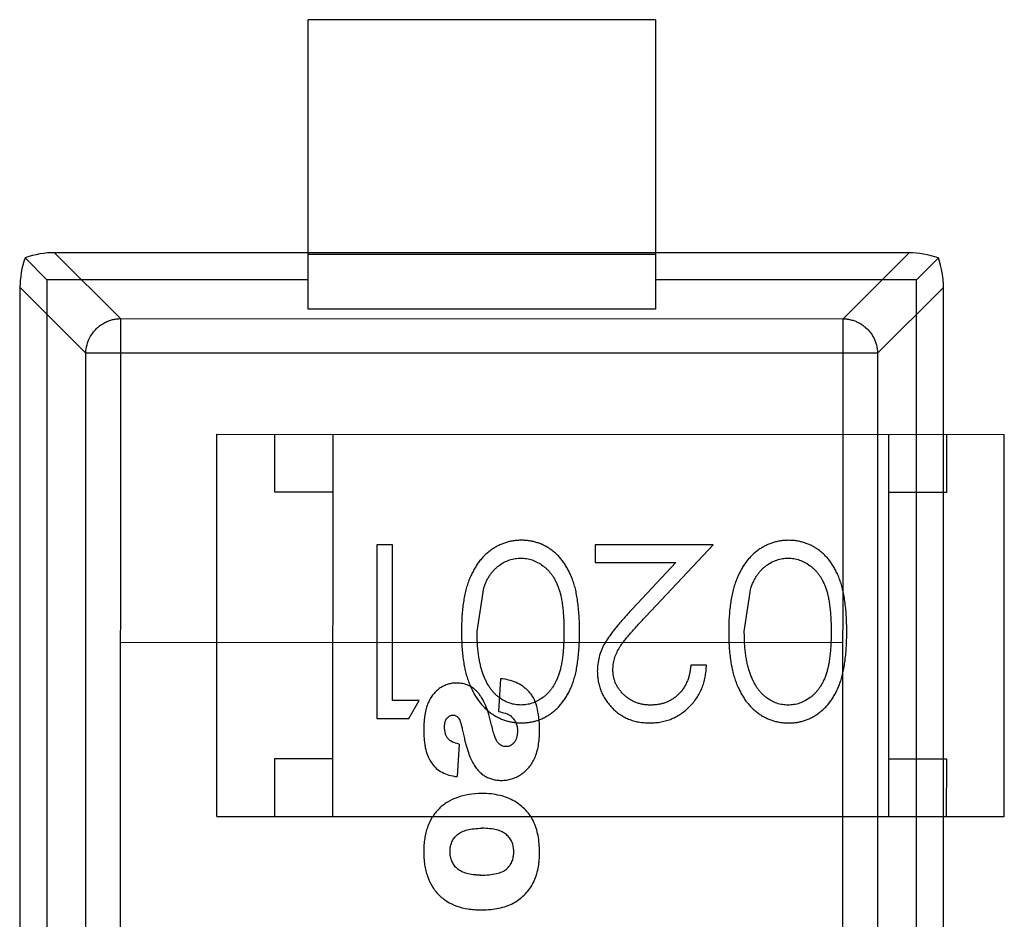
# Model space of a CAD drawing. Header units: inches. Extents: x -29 to 164, y -51 to 83.
# Tile 84 of 164: x 126.751 to 127.601, y 18.178 to 18.955. Entities that reach past the tile are written whole.
import ezdxf

# ---------------------------------------------------------------- set-up
doc = ezdxf.new("R2010")
doc.units = ezdxf.units.IN
doc.header["$LTSCALE"] = 1.21
doc.header["$MEASUREMENT"] = 0
doc.layers.get('0').update_dxf_attribs({"linetype": 'CONTINUOUS'})

msp = doc.modelspace()

# ---------------------------------------------------------------- linework, layer by layer
at = {"color": 6, "linetype": 'Continuous'}
for p, q in [((126.99966, 18.70528), (126.99972, 18.95528)), ((127.29972, 18.95522), (126.99972, 18.95528)), ((127.29972, 18.95522), (127.29966, 18.70522)), ((126.75525, 18.74976), (126.77423, 18.73077)), ((126.78068, 18.7541), (126.8376, 18.69716)), ((127.51867, 18.75394), (126.78068, 18.7541)), ((126.99967, 18.75283), (127.29967, 18.75276)), ((127.46173, 18.69703), (127.51867, 18.75394)), ((127.5441, 18.74959), (127.52511, 18.73061)), ((126.7509, 18.72433), (126.75066, 17.58634)), ((126.80781, 18.66739), (126.7509, 18.72433)), ((126.77423, 18.73077), (126.77398, 17.57989)), ((126.99967, 18.73072), (126.77423, 18.73077)), ((127.52511, 18.73061), (127.29967, 18.73066)), ((127.54844, 18.72416), (127.4915, 18.66724)), ((127.52487, 17.57973), (127.52511, 18.73061)), ((127.5482, 17.58617), (127.54844, 18.72416)), ((127.29966, 18.70522), (126.99966, 18.70528)), ((126.8376, 18.69716), (126.83737, 17.61347)), ((126.8376, 18.69716), (127.46173, 18.69703)), ((127.4615, 17.61334), (127.46173, 18.69703)), ((126.8076, 17.64326), (126.80781, 18.66739)), ((127.46172, 18.66725), (126.80781, 18.66738)), ((127.4915, 18.66725), (126.83759, 18.66738)), ((127.4915, 18.66724), (127.49128, 17.64311)), ((127.46167, 18.41725), (126.83754, 18.41738)), ((127.1659, 18.38616), (127.16415, 18.35774)), ((127.13006, 18.32978), (127.12838, 18.30163))]:
    msp.add_line(p, q, dxfattribs=at)
at = {"color": 7, "linetype": 'Continuous'}
for p, q in [((126.92088, 18.26724), (126.92095, 18.59724)), ((126.92095, 18.59724), (127.60095, 18.59709)), ((126.97094, 18.54723), (126.97095, 18.59723)), ((127.02095, 18.59722), (127.02088, 18.26722)), ((127.50095, 18.59712), (127.50088, 18.26712)), ((127.55095, 18.59711), (127.55094, 18.54711)), ((127.60088, 18.26709), (127.60095, 18.59709)), ((127.02094, 18.54722), (126.97094, 18.54723)), ((127.55094, 18.54711), (127.50094, 18.54712)), ((127.05913, 18.50193), (127.05909, 18.35193)), ((127.07259, 18.50192), (127.05913, 18.50193)), ((127.07256, 18.36731), (127.07259, 18.50192)), ((127.24759, 18.50189), (127.24758, 18.4865)), ((127.34951, 18.50187), (127.24759, 18.50189)), ((127.29132, 18.4398), (127.34951, 18.50187)), ((127.24758, 18.4865), (127.31739, 18.48649)), ((127.31739, 18.48649), (127.27985, 18.44644)), ((127.14565, 18.42691), (127.15134, 18.46462)), ((127.37642, 18.42686), (127.38211, 18.46457)), ((127.34372, 18.39802), (127.33026, 18.39802)), ((127.09564, 18.3673), (127.07256, 18.36731)), ((127.08683, 18.35192), (127.09564, 18.3673)), ((127.05909, 18.35193), (127.08683, 18.35192)), ((126.97088, 18.26723), (126.97089, 18.31723)), ((126.97089, 18.31723), (127.02089, 18.31722)), ((127.50089, 18.31712), (127.55089, 18.31711)), ((127.55089, 18.31711), (127.55088, 18.26711)), ((126.92088, 18.26724), (127.60088, 18.26709))]:
    msp.add_line(p, q, dxfattribs=at)
at = {"color": 6, "linetype": 'Continuous'}
for centre, major_axis, start_param, end_param in [((126.76601, 18.73899), (0.0078, 0.03345), 1.334458, 2.11243), ((126.76601, 18.73899), (0.03346, 0.00778), 1.029162, 1.807134), ((127.53333, 18.73883), (0.03345, -0.0078), 1.334458, 2.11243), ((127.53333, 18.73883), (-0.00778, 0.03346), -2.11243, -1.334459)]:
    msp.add_ellipse(centre, major_axis=major_axis, ratio=0.387063, start_param=start_param, end_param=end_param, dxfattribs=at)
for points, knots in [([(126.80781, 18.66739), (126.80785, 18.66982), (126.80849, 18.67444), (126.81086, 18.68059), (126.81404, 18.68553), (126.81761, 18.68934), (126.82128, 18.69218), (126.82488, 18.69422), (126.82833, 18.69562), (126.83159, 18.69652), (126.83465, 18.69702), (126.83664, 18.69714), (126.8376, 18.69716)], [0, 0, 0, 0, 0.156967, 0.297255, 0.422292, 0.533499, 0.632449, 0.720691, 0.799885, 0.871841, 0.938224, 1, 1, 1, 1]), ([(127.46173, 18.69703), (127.46268, 18.69701), (127.46467, 18.69689), (127.46774, 18.69638), (127.47099, 18.69548), (127.47444, 18.69408), (127.47804, 18.69204), (127.48171, 18.6892), (127.48528, 18.68539), (127.48845, 18.68045), (127.49082, 18.6743), (127.49146, 18.66968), (127.4915, 18.66724)], [0, 0, 0, 0, 0.061777, 0.12816, 0.200115, 0.279309, 0.36755, 0.4665, 0.577707, 0.702744, 0.843032, 1, 1, 1, 1]), ([(127.19959, 18.34124), (127.19959, 18.34535), (127.19919, 18.35293), (127.19742, 18.36243), (127.19495, 18.36875), (127.19239, 18.37287), (127.19016, 18.37546), (127.18769, 18.37768), (127.18419, 18.38034), (127.17941, 18.38301), (127.17303, 18.38518), (127.16835, 18.38595), (127.1659, 18.38616)], [0, 0, 0, 0, 0.124682, 0.249364, 0.374046, 0.436387, 0.498728, 0.561387, 0.624046, 0.749364, 0.874682, 1, 1, 1, 1]), ([(127.15822, 18.34608), (127.15676, 18.35262), (127.1542, 18.36103), (127.15057, 18.36839), (127.14831, 18.37189), (127.14652, 18.37416), (127.14463, 18.37611), (127.14195, 18.37838), (127.13828, 18.38057), (127.13419, 18.38188), (127.13067, 18.3824), (127.12821, 18.38252), (127.12603, 18.38245), (127.1236, 18.38218), (127.12062, 18.38151), (127.11717, 18.38017), (127.11379, 18.37827), (127.11064, 18.37582), (127.10785, 18.37285), (127.10541, 18.36935), (127.10332, 18.36533), (127.10165, 18.36063), (127.10066, 18.356), (127.1001, 18.3519), (127.09981, 18.34863), (127.09966, 18.34573), (127.0996, 18.34332), (127.09958, 18.34131), (127.0996, 18.33915), (127.09971, 18.3362), (127.09998, 18.33268), (127.10052, 18.32874), (127.10153, 18.32384), (127.10333, 18.31841), (127.10632, 18.313), (127.11024, 18.30863), (127.11689, 18.30413), (127.12339, 18.30224), (127.12838, 18.30163)], [0, 0, 0, 0, 0.089316, 0.133974, 0.156303, 0.178632, 0.200834, 0.223036, 0.267439, 0.311843, 0.334045, 0.356247, 0.370858, 0.38547, 0.414693, 0.443916, 0.473139, 0.502463, 0.531787, 0.561111, 0.590435, 0.620035, 0.649636, 0.664436, 0.679236, 0.694036, 0.701436, 0.708836, 0.717944, 0.727052, 0.745268, 0.763483, 0.781699, 0.81813, 0.854562, 0.890921, 0.927281, 1, 1, 1, 1]), ([(127.13006, 18.32978), (127.12787, 18.33017), (127.1241, 18.33133), (127.12089, 18.33379), (127.11916, 18.33639), (127.11823, 18.33869), (127.11778, 18.34088), (127.11759, 18.3428), (127.11755, 18.34426), (127.11759, 18.34563), (127.11772, 18.3472), (127.11806, 18.34895), (127.11874, 18.35074), (127.11972, 18.3522), (127.12091, 18.35334), (127.1222, 18.35417), (127.12361, 18.35467), (127.12503, 18.35484), (127.12631, 18.3547), (127.12736, 18.3543), (127.12819, 18.35375), (127.12883, 18.35317), (127.12929, 18.35268), (127.12975, 18.35207), (127.13036, 18.35101), (127.13111, 18.34924), (127.13185, 18.34686), (127.13242, 18.3446), (127.13287, 18.34253), (127.13334, 18.34024), (127.13403, 18.33715), (127.13491, 18.33349), (127.13597, 18.32946), (127.1374, 18.32456), (127.13885, 18.32036), (127.14031, 18.31685), (127.1414, 18.31459), (127.14251, 18.31257), (127.14409, 18.31002), (127.14621, 18.3072), (127.14902, 18.30439), (127.1521, 18.30219), (127.15542, 18.30051), (127.1589, 18.2993), (127.16256, 18.29856), (127.16591, 18.29835), (127.16877, 18.29845), (127.17177, 18.29878), (127.17542, 18.29959), (127.17961, 18.3012), (127.18367, 18.30346), (127.18739, 18.3063), (127.1906, 18.30964), (127.19334, 18.31349), (127.19561, 18.31784), (127.1974, 18.32274), (127.19909, 18.33011), (127.19959, 18.33654), (127.19959, 18.34124)], [0, 0, 0, 0, 0.034159, 0.068318, 0.085397, 0.102476, 0.119556, 0.128095, 0.136635, 0.14373, 0.150824, 0.165013, 0.179202, 0.193391, 0.20758, 0.221769, 0.235958, 0.250147, 0.260467, 0.270786, 0.281105, 0.286265, 0.291425, 0.296566, 0.301707, 0.31199, 0.322273, 0.327414, 0.332555, 0.338931, 0.345307, 0.358059, 0.370811, 0.383562, 0.409066, 0.421818, 0.43457, 0.447437, 0.460304, 0.486039, 0.511774, 0.537509, 0.562961, 0.588412, 0.613864, 0.639316, 0.654214, 0.669113, 0.69891, 0.728707, 0.758504, 0.788559, 0.818613, 0.848668, 0.878723, 0.909042, 0.939361, 1, 1, 1, 1]), ([(127.16415, 18.35774), (127.16647, 18.35742), (127.16951, 18.35672), (127.17273, 18.35533), (127.17514, 18.35376), (127.17735, 18.35152), (127.17919, 18.34848), (127.18009, 18.34551), (127.18046, 18.34291), (127.18054, 18.34097), (127.18048, 18.33922), (127.1803, 18.33729), (127.17984, 18.33508), (127.17892, 18.3328), (127.1776, 18.33088), (127.17602, 18.32937), (127.17434, 18.3283), (127.17254, 18.32766), (127.17062, 18.32745), (127.16873, 18.32766), (127.167, 18.32828), (127.16563, 18.32913), (127.16458, 18.33003), (127.16383, 18.33077), (127.1631, 18.33169), (127.16215, 18.33332), (127.16097, 18.33603), (127.15958, 18.34041), (127.15867, 18.34407), (127.15822, 18.34608)], [0, 0, 0, 0, 0.068143, 0.102214, 0.136286, 0.192542, 0.248798, 0.305055, 0.333183, 0.361311, 0.38217, 0.403029, 0.444747, 0.486465, 0.528184, 0.569236, 0.610289, 0.651342, 0.692395, 0.731445, 0.770495, 0.809545, 0.82907, 0.848595, 0.867521, 0.886446, 0.924298, 0.962149, 1, 1, 1, 1])]:
    msp.add_open_spline(points, degree=3, knots=knots, dxfattribs=at)
at = {"color": 7, "linetype": 'Continuous'}
for points, knots in [([(127.18398, 18.50575), (127.18278, 18.50573), (127.18041, 18.5057), (127.1769, 18.50524), (127.17346, 18.5046), (127.17011, 18.50366), (127.16686, 18.50244), (127.16365, 18.50102), (127.16057, 18.49925), (127.15755, 18.49728), (127.15466, 18.49502), (127.15193, 18.49249), (127.14933, 18.48972), (127.14692, 18.48666), (127.14467, 18.48337), (127.1426, 18.4798), (127.14067, 18.476), (127.13889, 18.47193), (127.13727, 18.46755), (127.13595, 18.4628), (127.13477, 18.45771), (127.13381, 18.45226), (127.13311, 18.44644), (127.13255, 18.44027), (127.13227, 18.43373), (127.13222, 18.42927), (127.13219, 18.42697)], [0, 0, 0, 0, 0.033824, 0.067298, 0.10028, 0.133019, 0.165736, 0.198792, 0.232372, 0.266409, 0.301016, 0.336196, 0.371972, 0.408574, 0.446394, 0.485225, 0.525372, 0.567224, 0.611081, 0.65775, 0.70702, 0.759235, 0.814484, 0.873227, 0.934937, 1, 1, 1, 1]), ([(127.23411, 18.42695), (127.2341, 18.42933), (127.23407, 18.43397), (127.23377, 18.44074), (127.23327, 18.44709), (127.23255, 18.45304), (127.23165, 18.45857), (127.2306, 18.46372), (127.22927, 18.46844), (127.22777, 18.47278), (127.22607, 18.47678), (127.22421, 18.4805), (127.2222, 18.48397), (127.22002, 18.48717), (127.21772, 18.49015), (127.21525, 18.49287), (127.21259, 18.49531), (127.2098, 18.49751), (127.20688, 18.49943), (127.20386, 18.50111), (127.20078, 18.50258), (127.19757, 18.5037), (127.1943, 18.50462), (127.19095, 18.50528), (127.18749, 18.50569), (127.18516, 18.50573), (127.18398, 18.50575)], [0, 0, 0, 0, 0.068113, 0.132564, 0.193427, 0.250218, 0.303569, 0.353576, 0.400235, 0.443586, 0.484619, 0.524292, 0.56238, 0.599049, 0.63494, 0.669782, 0.704009, 0.737842, 0.771098, 0.803896, 0.836415, 0.868639, 0.900715, 0.933378, 0.966213, 1, 1, 1, 1]), ([(127.41475, 18.5057), (127.41355, 18.50568), (127.41118, 18.50565), (127.40767, 18.50519), (127.40423, 18.50455), (127.40088, 18.50362), (127.39762, 18.50239), (127.39442, 18.50097), (127.39133, 18.4992), (127.38832, 18.49723), (127.38543, 18.49497), (127.3827, 18.49244), (127.38009, 18.48967), (127.37769, 18.48662), (127.37544, 18.48332), (127.37337, 18.47975), (127.37144, 18.47595), (127.36966, 18.47188), (127.36804, 18.4675), (127.36672, 18.46275), (127.36554, 18.45766), (127.36458, 18.45221), (127.36388, 18.44639), (127.36332, 18.44022), (127.36304, 18.43369), (127.36299, 18.42922), (127.36296, 18.42692)], [0, 0, 0, 0, 0.033824, 0.067298, 0.10028, 0.133019, 0.165736, 0.198792, 0.232372, 0.266409, 0.301016, 0.336196, 0.371972, 0.408574, 0.446394, 0.485225, 0.525372, 0.567224, 0.611081, 0.65775, 0.70702, 0.759235, 0.814484, 0.873227, 0.934937, 1, 1, 1, 1]), ([(127.46488, 18.4269), (127.46487, 18.42929), (127.46484, 18.43393), (127.46454, 18.44069), (127.46404, 18.44705), (127.46332, 18.45299), (127.46242, 18.45852), (127.46137, 18.46367), (127.46004, 18.46839), (127.45853, 18.47273), (127.45684, 18.47673), (127.45498, 18.48045), (127.45297, 18.48392), (127.45079, 18.48712), (127.44849, 18.4901), (127.44602, 18.49283), (127.44336, 18.49526), (127.44057, 18.49746), (127.43765, 18.49938), (127.43463, 18.50107), (127.43154, 18.50253), (127.42834, 18.50365), (127.42507, 18.50457), (127.42172, 18.50523), (127.41826, 18.50564), (127.41593, 18.50568), (127.41475, 18.5057)], [0, 0, 0, 0, 0.068113, 0.132564, 0.193427, 0.250218, 0.303569, 0.353576, 0.400235, 0.443586, 0.484619, 0.524292, 0.56238, 0.599049, 0.63494, 0.669782, 0.704009, 0.737842, 0.771098, 0.803896, 0.836415, 0.868639, 0.900715, 0.933378, 0.966213, 1, 1, 1, 1]), ([(127.15134, 18.46462), (127.15172, 18.46566), (127.15248, 18.46771), (127.15382, 18.47064), (127.15528, 18.47337), (127.15688, 18.47589), (127.15863, 18.4782), (127.16048, 18.48034), (127.16249, 18.48225), (127.1653, 18.48449), (127.16899, 18.48685), (127.17369, 18.48884), (127.17854, 18.49016), (127.18186, 18.49029), (127.18352, 18.49036)], [0, 0, 0, 0, 0.075949, 0.148549, 0.218996, 0.286119, 0.351826, 0.416074, 0.478265, 0.540325, 0.660405, 0.774606, 0.887187, 1, 1, 1, 1]), ([(127.18352, 18.49036), (127.18517, 18.49028), (127.18848, 18.49011), (127.19335, 18.48881), (127.19809, 18.48674), (127.20185, 18.48436), (127.2047, 18.48205), (127.20676, 18.48013), (127.20865, 18.47798), (127.21043, 18.47567), (127.21206, 18.47316), (127.21352, 18.47044), (127.21488, 18.46755), (127.21612, 18.46443), (127.21721, 18.46102), (127.21813, 18.45726), (127.21889, 18.45311), (127.21957, 18.4486), (127.22002, 18.44371), (127.22038, 18.43843), (127.22064, 18.43278), (127.22064, 18.4289), (127.22065, 18.42689)], [0, 0, 0, 0, 0.060034, 0.120278, 0.182348, 0.247919, 0.281641, 0.315701, 0.350322, 0.385703, 0.421819, 0.459196, 0.497866, 0.538301, 0.58121, 0.628183, 0.679403, 0.734699, 0.794074, 0.858416, 0.927049, 1, 1, 1, 1]), ([(127.38211, 18.46457), (127.38249, 18.46562), (127.38325, 18.46766), (127.38459, 18.4706), (127.38605, 18.47332), (127.38765, 18.47584), (127.3894, 18.47815), (127.39125, 18.48029), (127.39326, 18.4822), (127.39607, 18.48445), (127.39976, 18.4868), (127.40446, 18.48879), (127.40931, 18.49011), (127.41263, 18.49025), (127.41429, 18.49031)], [0, 0, 0, 0, 0.075949, 0.148549, 0.218996, 0.286119, 0.351826, 0.416074, 0.478265, 0.540325, 0.660405, 0.774606, 0.887187, 1, 1, 1, 1]), ([(127.41429, 18.49031), (127.41594, 18.49023), (127.41925, 18.49006), (127.42412, 18.48876), (127.42886, 18.48669), (127.43262, 18.48431), (127.43547, 18.482), (127.43753, 18.48008), (127.43942, 18.47793), (127.4412, 18.47562), (127.44283, 18.47311), (127.44429, 18.4704), (127.44565, 18.4675), (127.44689, 18.46438), (127.44798, 18.46097), (127.4489, 18.45721), (127.44966, 18.45306), (127.45034, 18.44855), (127.45079, 18.44366), (127.45115, 18.43839), (127.4514, 18.43274), (127.45141, 18.42885), (127.45142, 18.42684)], [0, 0, 0, 0, 0.060034, 0.120278, 0.182348, 0.247919, 0.281641, 0.315701, 0.350322, 0.385703, 0.421819, 0.459196, 0.497866, 0.538301, 0.58121, 0.628183, 0.679403, 0.734699, 0.794074, 0.858416, 0.927049, 1, 1, 1, 1]), ([(127.27985, 18.44644), (127.27841, 18.4449), (127.27564, 18.44193), (127.27169, 18.43758), (127.26813, 18.43345), (127.26494, 18.42957), (127.26208, 18.42595), (127.25962, 18.42256), (127.25751, 18.41941), (127.25518, 18.41559), (127.25286, 18.41085), (127.25094, 18.40495), (127.24971, 18.39886), (127.24956, 18.39472), (127.24949, 18.39263)], [0, 0, 0, 0, 0.09953, 0.192079, 0.277712, 0.357454, 0.429648, 0.495771, 0.555538, 0.608657, 0.707578, 0.804328, 0.901298, 1, 1, 1, 1]), ([(127.26295, 18.39383), (127.26301, 18.39546), (127.26314, 18.39869), (127.26418, 18.40348), (127.26588, 18.40813), (127.26786, 18.41194), (127.26991, 18.41506), (127.27179, 18.41775), (127.27414, 18.42067), (127.27679, 18.42395), (127.27988, 18.42749), (127.28334, 18.43134), (127.28719, 18.43548), (127.28991, 18.43832), (127.29132, 18.4398)], [0, 0, 0, 0, 0.088014, 0.174976, 0.2638, 0.355443, 0.406413, 0.465519, 0.533076, 0.609353, 0.693899, 0.787171, 0.889197, 1, 1, 1, 1]), ([(127.13219, 18.42697), (127.13221, 18.42467), (127.13227, 18.42018), (127.13255, 18.41361), (127.13309, 18.40741), (127.13383, 18.40156), (127.13479, 18.39608), (127.13594, 18.39096), (127.13737, 18.38621), (127.13895, 18.38179), (127.14078, 18.37771), (127.14268, 18.37386), (127.1448, 18.37031), (127.14703, 18.367), (127.14946, 18.36398), (127.15202, 18.3612), (127.15474, 18.35868), (127.15762, 18.35645), (127.16059, 18.35445), (127.16368, 18.35275), (127.16685, 18.35129), (127.17011, 18.35012), (127.17344, 18.34918), (127.17687, 18.34852), (127.18038, 18.34812), (127.18275, 18.34808), (127.18394, 18.34805)], [0, 0, 0, 0, 0.065278, 0.127205, 0.186168, 0.241675, 0.294115, 0.343609, 0.390387, 0.434463, 0.476646, 0.517002, 0.555936, 0.593716, 0.630057, 0.665601, 0.700745, 0.734917, 0.768681, 0.802087, 0.834849, 0.867433, 0.900138, 0.932806, 0.966212, 1, 1, 1, 1]), ([(127.1835, 18.36344), (127.18186, 18.36353), (127.17858, 18.3637), (127.17372, 18.36494), (127.16906, 18.36709), (127.16531, 18.36942), (127.16245, 18.37172), (127.1604, 18.37372), (127.15844, 18.37594), (127.15664, 18.37842), (127.15496, 18.38114), (127.1534, 18.38408), (127.15195, 18.38726), (127.15063, 18.39068), (127.14948, 18.39436), (127.1484, 18.39826), (127.1476, 18.40244), (127.14685, 18.40684), (127.14635, 18.41151), (127.14589, 18.41641), (127.14572, 18.42158), (127.14567, 18.42511), (127.14565, 18.42691)], [0, 0, 0, 0, 0.059689, 0.119507, 0.181075, 0.246162, 0.279894, 0.314468, 0.350403, 0.387474, 0.426147, 0.466624, 0.508745, 0.553328, 0.600058, 0.649177, 0.700552, 0.754894, 0.811825, 0.871514, 0.934319, 1, 1, 1, 1]), ([(127.22065, 18.42689), (127.22064, 18.42488), (127.22063, 18.42097), (127.22037, 18.41531), (127.22003, 18.41003), (127.2195, 18.40513), (127.21891, 18.4006), (127.21808, 18.39646), (127.21717, 18.3927), (127.21607, 18.38929), (127.21483, 18.38618), (127.21348, 18.38327), (127.21198, 18.38058), (127.21034, 18.37807), (127.2086, 18.37574), (127.20671, 18.37361), (127.20469, 18.37167), (127.20182, 18.36942), (127.19808, 18.36707), (127.19338, 18.36493), (127.18848, 18.3637), (127.18516, 18.36353), (127.1835, 18.36344)], [0, 0, 0, 0, 0.073302, 0.142286, 0.206253, 0.266017, 0.321612, 0.372532, 0.419497, 0.462398, 0.502825, 0.541489, 0.579034, 0.615143, 0.650298, 0.684912, 0.718701, 0.752189, 0.817245, 0.879117, 0.939613, 1, 1, 1, 1]), ([(127.18394, 18.34805), (127.18513, 18.34807), (127.18746, 18.34811), (127.19092, 18.34852), (127.19428, 18.34917), (127.19757, 18.35012), (127.20079, 18.35127), (127.20391, 18.35274), (127.20694, 18.35445), (127.20989, 18.3564), (127.2127, 18.35862), (127.21537, 18.36106), (127.21783, 18.36379), (127.22016, 18.36674), (127.22231, 18.36996), (127.22434, 18.3734), (127.22616, 18.3771), (127.22784, 18.38107), (127.22932, 18.38537), (127.2306, 18.39007), (127.23172, 18.39518), (127.23256, 18.40072), (127.23326, 18.40669), (127.23376, 18.41307), (127.23407, 18.41988), (127.2341, 18.42455), (127.23411, 18.42695)], [0, 0, 0, 0, 0.033742, 0.066533, 0.099153, 0.13154, 0.164087, 0.196563, 0.229707, 0.263315, 0.297504, 0.331686, 0.366482, 0.4021, 0.438958, 0.476748, 0.515985, 0.556589, 0.599519, 0.645765, 0.695487, 0.748721, 0.805687, 0.866754, 0.931405, 1, 1, 1, 1]), ([(127.36296, 18.42692), (127.36298, 18.42462), (127.36304, 18.42013), (127.36332, 18.41356), (127.36386, 18.40736), (127.3646, 18.40151), (127.36556, 18.39604), (127.36671, 18.39091), (127.36814, 18.38616), (127.36972, 18.38174), (127.37155, 18.37766), (127.37345, 18.37381), (127.37557, 18.37026), (127.3778, 18.36695), (127.38023, 18.36393), (127.38279, 18.36115), (127.38551, 18.35863), (127.38839, 18.3564), (127.39136, 18.3544), (127.39445, 18.3527), (127.39762, 18.35124), (127.40088, 18.35007), (127.40421, 18.34913), (127.40764, 18.34847), (127.41115, 18.34807), (127.41352, 18.34803), (127.41471, 18.34801)], [0, 0, 0, 0, 0.065278, 0.127205, 0.186168, 0.241675, 0.294115, 0.343609, 0.390387, 0.434463, 0.476646, 0.517002, 0.555936, 0.593716, 0.630057, 0.665601, 0.700745, 0.734917, 0.768681, 0.802087, 0.834849, 0.867433, 0.900138, 0.932806, 0.966212, 1, 1, 1, 1]), ([(127.41427, 18.36339), (127.41263, 18.36348), (127.40934, 18.36365), (127.40449, 18.36489), (127.39983, 18.36704), (127.39608, 18.36938), (127.39321, 18.37167), (127.39117, 18.37368), (127.38921, 18.37589), (127.38741, 18.37838), (127.38573, 18.38109), (127.38417, 18.38404), (127.38272, 18.38721), (127.3814, 18.39063), (127.38025, 18.39431), (127.37917, 18.39821), (127.37837, 18.40239), (127.37762, 18.40679), (127.37712, 18.41146), (127.37666, 18.41636), (127.37649, 18.42153), (127.37644, 18.42506), (127.37642, 18.42686)], [0, 0, 0, 0, 0.059689, 0.119507, 0.181075, 0.246162, 0.279894, 0.314468, 0.350403, 0.387474, 0.426147, 0.466624, 0.508745, 0.553328, 0.600058, 0.649177, 0.700552, 0.754894, 0.811825, 0.871514, 0.934319, 1, 1, 1, 1]), ([(127.45142, 18.42684), (127.45141, 18.42483), (127.4514, 18.42092), (127.45114, 18.41526), (127.4508, 18.40998), (127.45027, 18.40508), (127.44968, 18.40055), (127.44885, 18.39642), (127.44794, 18.39266), (127.44684, 18.38924), (127.4456, 18.38613), (127.44425, 18.38323), (127.44275, 18.38053), (127.44111, 18.37802), (127.43937, 18.37569), (127.43748, 18.37356), (127.43546, 18.37162), (127.43259, 18.36938), (127.42885, 18.36702), (127.42415, 18.36488), (127.41925, 18.36365), (127.41592, 18.36348), (127.41427, 18.36339)], [0, 0, 0, 0, 0.073302, 0.142286, 0.206253, 0.266017, 0.321612, 0.372532, 0.419497, 0.462398, 0.502825, 0.541489, 0.579034, 0.615143, 0.650298, 0.684912, 0.718701, 0.752189, 0.817245, 0.879117, 0.939613, 1, 1, 1, 1]), ([(127.41471, 18.34801), (127.4159, 18.34803), (127.41823, 18.34806), (127.42168, 18.34847), (127.42505, 18.34912), (127.42834, 18.35007), (127.43156, 18.35123), (127.43468, 18.35269), (127.4377, 18.35441), (127.44066, 18.35635), (127.44347, 18.35857), (127.44614, 18.36101), (127.4486, 18.36374), (127.45093, 18.36669), (127.45307, 18.36991), (127.45511, 18.37335), (127.45693, 18.37705), (127.4586, 18.38102), (127.46009, 18.38532), (127.46137, 18.39002), (127.46249, 18.39513), (127.46333, 18.40067), (127.46403, 18.40664), (127.46453, 18.41302), (127.46484, 18.41983), (127.46487, 18.4245), (127.46488, 18.4269)], [0, 0, 0, 0, 0.033742, 0.066533, 0.099153, 0.13154, 0.164087, 0.196563, 0.229707, 0.263315, 0.297504, 0.331686, 0.366482, 0.4021, 0.438958, 0.476748, 0.515985, 0.556589, 0.599519, 0.645765, 0.695487, 0.748721, 0.805687, 0.866754, 0.931405, 1, 1, 1, 1]), ([(127.24949, 18.39263), (127.24953, 18.39115), (127.24962, 18.38823), (127.25019, 18.38392), (127.2512, 18.37977), (127.25253, 18.37575), (127.25434, 18.3719), (127.2565, 18.36821), (127.25904, 18.36463), (127.26197, 18.36128), (127.26517, 18.35814), (127.26872, 18.35547), (127.27247, 18.35316), (127.27645, 18.35124), (127.28071, 18.34982), (127.2852, 18.3488), (127.28991, 18.34815), (127.29315, 18.34807), (127.29479, 18.34803)], [0, 0, 0, 0, 0.06271, 0.123347, 0.183401, 0.242828, 0.302097, 0.36242, 0.423725, 0.487032, 0.550491, 0.612709, 0.674265, 0.73617, 0.799211, 0.863483, 0.930525, 1, 1, 1, 1]), ([(127.29549, 18.36342), (127.29436, 18.36345), (127.29216, 18.3635), (127.28893, 18.36394), (127.28583, 18.36463), (127.28286, 18.36562), (127.28002, 18.36689), (127.27732, 18.36843), (127.27477, 18.37028), (127.27235, 18.37237), (127.27015, 18.37465), (127.26825, 18.37708), (127.2666, 18.37959), (127.26524, 18.38222), (127.26422, 18.38498), (127.2635, 18.38783), (127.26303, 18.39079), (127.26298, 18.39281), (127.26295, 18.39383)], [0, 0, 0, 0, 0.068027, 0.133505, 0.19695, 0.26027, 0.322741, 0.384982, 0.448465, 0.513424, 0.578224, 0.640011, 0.700094, 0.760067, 0.819012, 0.877878, 0.938035, 1, 1, 1, 1]), ([(127.29479, 18.34803), (127.29647, 18.34807), (127.29976, 18.34814), (127.30459, 18.34881), (127.30922, 18.34994), (127.31365, 18.35145), (127.31786, 18.35347), (127.32188, 18.35588), (127.32571, 18.35874), (127.32925, 18.36204), (127.33252, 18.36565), (127.3354, 18.36955), (127.33783, 18.3737), (127.33986, 18.3781), (127.34149, 18.38273), (127.34265, 18.38761), (127.34346, 18.39273), (127.34363, 18.39623), (127.34372, 18.39802)], [0, 0, 0, 0, 0.06445, 0.126725, 0.187421, 0.247417, 0.306749, 0.366595, 0.427749, 0.490235, 0.553031, 0.614805, 0.676505, 0.738096, 0.801021, 0.864897, 0.931209, 1, 1, 1, 1]), ([(127.33026, 18.39802), (127.33013, 18.39669), (127.32988, 18.39408), (127.32913, 18.39031), (127.32819, 18.38676), (127.32696, 18.38343), (127.32544, 18.38035), (127.3237, 18.37749), (127.32171, 18.37485), (127.31944, 18.37248), (127.31698, 18.37035), (127.31437, 18.36848), (127.31159, 18.36691), (127.30865, 18.36564), (127.30557, 18.36465), (127.30234, 18.36393), (127.29896, 18.36351), (127.29666, 18.36345), (127.29549, 18.36342)], [0, 0, 0, 0, 0.073648, 0.143686, 0.210962, 0.275557, 0.338064, 0.399311, 0.4594, 0.51934, 0.579024, 0.637809, 0.695959, 0.754122, 0.813113, 0.873453, 0.935561, 1, 1, 1, 1]), ([(127.14964, 18.28706), (127.14571, 18.28706), (127.13828, 18.28651), (127.12841, 18.28402), (127.12127, 18.28058), (127.1162, 18.27701), (127.11272, 18.27392), (127.10961, 18.27046), (127.10603, 18.26541), (127.10328, 18.25969), (127.10135, 18.25332), (127.10032, 18.24822), (127.09981, 18.2437), (127.0996, 18.23993), (127.09955, 18.23698), (127.0996, 18.23401), (127.0998, 18.23016), (127.1003, 18.22555), (127.10132, 18.22036), (127.1032, 18.2139), (127.1059, 18.20814), (127.1094, 18.20308), (127.11246, 18.19963), (127.11588, 18.19655), (127.12085, 18.193), (127.12787, 18.18959), (127.13598, 18.18756), (127.14311, 18.18675), (127.14723, 18.1866), (127.14952, 18.18661), (127.14985, 18.18662)], [0, 0, 0, 0, 0.06129, 0.122581, 0.183871, 0.214517, 0.245162, 0.275806, 0.306451, 0.367739, 0.398384, 0.429028, 0.459673, 0.474995, 0.490317, 0.506016, 0.521715, 0.553113, 0.584511, 0.615909, 0.678705, 0.710103, 0.741501, 0.773132, 0.804764, 0.868026, 0.931289, 0.962921, 0.994552, 1, 1, 1, 1]), ([(127.14984, 18.18662), (127.15509, 18.18667), (127.16248, 18.18738), (127.17099, 18.18968), (127.17678, 18.19222), (127.18188, 18.19543), (127.18642, 18.19922), (127.19035, 18.20364), (127.19368, 18.20872), (127.19632, 18.21446), (127.19788, 18.21979), (127.19875, 18.22439), (127.19922, 18.228), (127.1995, 18.23178), (127.19959, 18.23579), (127.19951, 18.23982), (127.1992, 18.24493), (127.1984, 18.2509), (127.1968, 18.25735), (127.19454, 18.26306), (127.19155, 18.26814), (127.18779, 18.27276), (127.18329, 18.27684), (127.17803, 18.28047), (127.17205, 18.28344), (127.16533, 18.28552), (127.15791, 18.28678), (127.15246, 18.28706), (127.14964, 18.28706)], [0, 0, 0, 0, 0.077908, 0.11966, 0.161411, 0.20284, 0.244269, 0.285699, 0.327128, 0.368557, 0.409986, 0.430701, 0.451415, 0.47213, 0.492845, 0.513931, 0.535018, 0.577191, 0.619365, 0.661538, 0.703712, 0.745885, 0.788059, 0.830232, 0.872674, 0.915116, 0.957558, 1, 1, 1, 1]), ([(127.14863, 18.21657), (127.1486, 18.21657), (127.14743, 18.21657), (127.1452, 18.21663), (127.14112, 18.21698), (127.13658, 18.21785), (127.13282, 18.2193), (127.13027, 18.2208), (127.12859, 18.22209), (127.12712, 18.22354), (127.12541, 18.22561), (127.12409, 18.22794), (127.12317, 18.23051), (127.12267, 18.23256), (127.12243, 18.23438), (127.12233, 18.23589), (127.1223, 18.23705), (127.12233, 18.23819), (127.12243, 18.23965), (127.12268, 18.2414), (127.12317, 18.24338), (127.12411, 18.24588), (127.12543, 18.24814), (127.12716, 18.25017), (127.12866, 18.25159), (127.1304, 18.25288), (127.13307, 18.25437), (127.13704, 18.25579), (127.14285, 18.25681), (127.14743, 18.25704), (127.14989, 18.25704)], [0, 0, 0, 0, 0.000966, 0.03271, 0.064454, 0.127941, 0.191428, 0.223172, 0.254916, 0.286659, 0.318403, 0.38189, 0.413634, 0.445378, 0.477121, 0.492993, 0.508865, 0.524089, 0.539313, 0.569761, 0.600209, 0.630657, 0.691553, 0.722001, 0.752449, 0.783393, 0.814337, 0.876225, 0.938112, 1, 1, 1, 1]), ([(127.14863, 18.21657), (127.15133, 18.21657), (127.15631, 18.21679), (127.16256, 18.21778), (127.16673, 18.21915), (127.16943, 18.22058), (127.17113, 18.22183), (127.17256, 18.22322), (127.17383, 18.22475), (127.1749, 18.22642), (127.17579, 18.22821), (127.17648, 18.23015), (127.17697, 18.23222), (127.17722, 18.23406), (127.17732, 18.2356), (127.17734, 18.23679), (127.17732, 18.23796), (127.17722, 18.23946), (127.17698, 18.24126), (127.17649, 18.2433), (127.17557, 18.24586), (127.17424, 18.24817), (127.17251, 18.25022), (127.171, 18.25164), (127.16926, 18.25292), (127.16659, 18.25438), (127.16262, 18.25579), (127.15685, 18.25681), (127.15232, 18.25704), (127.14989, 18.25704)], [0, 0, 0, 0, 0.063336, 0.126675, 0.190013, 0.221682, 0.253351, 0.285081, 0.316811, 0.348541, 0.380271, 0.412001, 0.443732, 0.475462, 0.491327, 0.507192, 0.522581, 0.53797, 0.568749, 0.599527, 0.630305, 0.691862, 0.72264, 0.753418, 0.784241, 0.815064, 0.876709, 0.938355, 1, 1, 1, 1])]:
    msp.add_open_spline(points, degree=3, knots=knots, dxfattribs=at)

doc.saveas('drawing.dxf')
